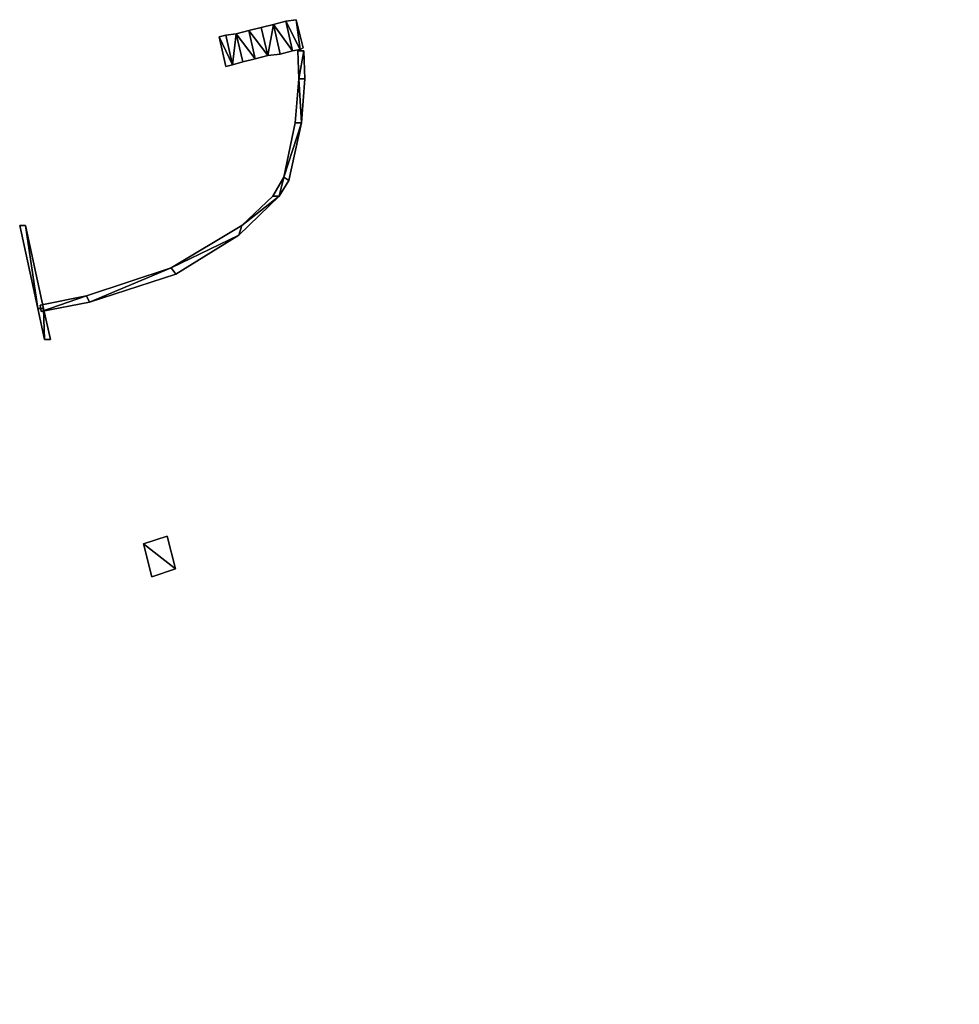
# Model space of a CAD drawing. Header units: inches. Extents: x 92370 to 92610, y 1600246 to 1600363.
# Tile 2 of 8: x 92417 to 92454, y 1600295 to 1600335. Entities that reach past the tile are written whole.
import ezdxf

# ---------------------------------------------------------------- set-up
doc = ezdxf.new("R2010")
doc.units = ezdxf.units.IN
doc.header["$MEASUREMENT"] = 0
doc.layers.add('Objekter_Mur', color=10, linetype='Continuous')

msp = doc.modelspace()

# ---------------------------------------------------------------- meshes
at = {"layer": 'Objekter_Mur', "color": 24, "true_color": 0xaa170d}
mesh = msp.add_polyface(dxfattribs=at)
corners = [(92427.25, 1600334.688, 116.81), (92426.754, 1600334.562, 116.81), (92427.516, 1600333.5, 116.81), (92427.02, 1600333.375, 116.81), (92427.516, 1600333.5, 115.81), (92427.25, 1600334.688, 115.81), (92426.754, 1600334.562, 115.81), (92427.02, 1600333.375, 115.81), (92427.516, 1600333.5, 116.622), (92427.25, 1600334.688, 116.622), (92427.25, 1600334.688, 115.622), (92427.668, 1600334.75, 115.622), (92426.754, 1600334.562, 117.011), (92426.258, 1600334.438, 117.011), (92426.523, 1600333.312, 117.011), (92427.02, 1600333.375, 117.011), (92426.258, 1600334.438, 116.011), (92426.523, 1600333.312, 116.011), (92426.754, 1600334.562, 116.011), (92427.02, 1600333.375, 116.011), (92426.258, 1600334.438, 117.211), (92425.762, 1600334.312, 117.211), (92426.523, 1600333.312, 117.211), (92426.027, 1600333.188, 117.211), (92426.523, 1600333.312, 116.211), (92426.258, 1600334.438, 116.211), (92425.762, 1600334.312, 116.211), (92426.027, 1600333.188, 116.211), (92425.762, 1600334.312, 117.411), (92426.027, 1600333.188, 117.411), (92426.027, 1600333.188, 116.411)]
mesh.append_faces([[corners[k] for k in face] for face in [(0, 1, 2), (1, 3, 2), (0, 2, 4), (0, 4, 5), (3, 1, 6), (3, 6, 7), (0, 2, 4), (0, 4, 5), (8, 9, 10), (9, 11, 10), (12, 13, 14), (12, 14, 15), (14, 13, 16), (14, 16, 17), (13, 12, 18), (13, 18, 16), (12, 15, 19), (12, 19, 18), (14, 13, 16), (14, 16, 17), (13, 12, 18), (13, 18, 16), (20, 21, 22), (21, 23, 22), (20, 22, 24), (20, 24, 25), (23, 26, 27), (20, 22, 24), (20, 24, 25), (28, 29, 30), (28, 29, 30), (3, 1, 6), (3, 6, 7), (0, 1, 2), (1, 3, 2), (2, 3, 7), (2, 7, 4), (15, 14, 17), (15, 17, 19), (1, 0, 5), (1, 5, 6), (1, 0, 5), (1, 5, 6), (12, 15, 19), (12, 19, 18), (15, 14, 17), (15, 17, 19), (9, 11, 10), (2, 3, 7), (2, 7, 4), (21, 20, 25), (22, 23, 27), (22, 27, 24), (23, 26, 27), (21, 20, 25), (12, 13, 14), (12, 14, 15), (22, 23, 27), (22, 27, 24), (20, 21, 22), (21, 23, 22), (8, 9, 10)]], dxfattribs={"color": 254})
mesh = msp.add_polyface(dxfattribs=at)
corners = [(92427.25, 1600334.688, 116.81), (92426.754, 1600334.562, 116.81), (92427.516, 1600333.5, 116.81), (92427.02, 1600333.375, 116.81), (92427.516, 1600333.5, 115.81), (92427.25, 1600334.688, 115.81), (92426.754, 1600334.562, 115.81), (92427.02, 1600333.375, 115.81), (92427.516, 1600333.5, 116.622), (92427.25, 1600334.688, 116.622), (92427.25, 1600334.688, 115.622), (92427.668, 1600334.75, 115.622), (92426.754, 1600334.562, 117.011), (92426.258, 1600334.438, 117.011), (92426.523, 1600333.312, 117.011), (92427.02, 1600333.375, 117.011), (92426.258, 1600334.438, 116.011), (92426.523, 1600333.312, 116.011), (92426.754, 1600334.562, 116.011), (92427.02, 1600333.375, 116.011), (92426.258, 1600334.438, 117.211), (92425.762, 1600334.312, 117.211), (92426.523, 1600333.312, 117.211), (92426.027, 1600333.188, 117.211), (92426.523, 1600333.312, 116.211), (92426.258, 1600334.438, 116.211), (92425.762, 1600334.312, 116.211), (92426.027, 1600333.188, 116.211), (92425.762, 1600334.312, 117.411), (92426.027, 1600333.188, 117.411), (92426.027, 1600333.188, 116.411)]
mesh.append_faces([[corners[k] for k in face] for face in [(0, 1, 2), (1, 3, 2), (0, 2, 4), (0, 4, 5), (3, 1, 6), (3, 6, 7), (0, 2, 4), (0, 4, 5), (8, 9, 10), (9, 11, 10), (12, 13, 14), (12, 14, 15), (14, 13, 16), (14, 16, 17), (13, 12, 18), (13, 18, 16), (12, 15, 19), (12, 19, 18), (14, 13, 16), (14, 16, 17), (13, 12, 18), (13, 18, 16), (20, 21, 22), (21, 23, 22), (20, 22, 24), (20, 24, 25), (23, 26, 27), (20, 22, 24), (20, 24, 25), (28, 29, 30), (28, 29, 30), (3, 1, 6), (3, 6, 7), (0, 1, 2), (1, 3, 2), (2, 3, 7), (2, 7, 4), (15, 14, 17), (15, 17, 19), (1, 0, 5), (1, 5, 6), (1, 0, 5), (1, 5, 6), (12, 15, 19), (12, 19, 18), (15, 14, 17), (15, 17, 19), (9, 11, 10), (2, 3, 7), (2, 7, 4), (21, 20, 25), (22, 23, 27), (22, 27, 24), (23, 26, 27), (21, 20, 25), (12, 13, 14), (12, 14, 15), (22, 23, 27), (22, 27, 24), (20, 21, 22), (21, 23, 22), (8, 9, 10)]])
mesh = msp.add_polyface(dxfattribs=at)
corners = [(92522.328, 1600295.5, 107.395), (92522.379, 1600295.938, 107.395), (92522.379, 1600295.938, 106.395), (92522.328, 1600295.5, 106.395), (92427.25, 1600334.688, 116.622), (92427.516, 1600333.5, 116.622), (92427.82, 1600333.562, 116.622), (92427.668, 1600334.75, 116.622), (92427.941, 1600333.625, 116.622), (92427.25, 1600334.688, 115.622), (92427.516, 1600333.5, 115.622), (92427.941, 1600333.625, 115.622), (92427.668, 1600334.75, 115.622), (92427.82, 1600333.562, 115.622), (92522.523, 1600297.188, 108.43), (92522.562, 1600297.562, 108.43), (92522.562, 1600297.562, 107.43), (92522.523, 1600297.188, 107.43), (92522.414, 1600296.25, 107.83), (92522.449, 1600296.562, 107.83), (92522.449, 1600296.562, 106.83), (92522.414, 1600296.25, 106.83), (92522.449, 1600296.562, 108.03), (92522.488, 1600296.875, 108.03), (92522.488, 1600296.875, 107.03), (92522.449, 1600296.562, 107.03), (92522.598, 1600297.875, 108.815), (92522.629, 1600298.125, 108.815), (92522.629, 1600298.125, 107.815), (92522.598, 1600297.875, 107.815), (92522.488, 1600296.875, 108.23), (92522.523, 1600297.188, 108.23), (92522.523, 1600297.188, 107.23), (92522.488, 1600296.875, 107.23), (92522.379, 1600295.938, 107.63), (92522.414, 1600296.25, 107.63), (92522.414, 1600296.25, 106.63), (92522.379, 1600295.938, 106.63), (92522.629, 1600298.125, 108.963), (92522.652, 1600298.312, 108.963), (92522.652, 1600298.312, 107.963), (92522.629, 1600298.125, 107.963), (92522.562, 1600297.562, 108.63), (92522.598, 1600297.875, 108.63), (92522.598, 1600297.875, 107.63), (92522.562, 1600297.562, 107.63), (92524.062, 1600295.75, 107.395), (92524.016, 1600295.312, 107.395)]
mesh.append_faces([[corners[k] for k in face] for face in [(0, 1, 2), (0, 2, 3), (4, 5, 6), (7, 6, 8), (7, 4, 6), (4, 5, 6), (7, 6, 8), (7, 4, 6), (5, 9, 10), (7, 8, 11), (7, 11, 12), (4, 7, 12), (8, 6, 13), (8, 13, 11), (14, 15, 16), (14, 16, 17), (18, 19, 20), (18, 20, 21), (22, 23, 24), (22, 24, 25), (26, 27, 28), (26, 28, 29), (22, 23, 24), (22, 24, 25), (4, 7, 12), (14, 15, 16), (14, 16, 17), (30, 31, 32), (30, 32, 33), (30, 31, 32), (30, 32, 33), (18, 19, 20), (18, 20, 21), (34, 35, 36), (34, 36, 37), (34, 35, 36), (34, 36, 37), (7, 8, 11), (7, 11, 12), (38, 39, 40), (38, 40, 41), (26, 27, 28), (26, 28, 29), (42, 43, 44), (42, 44, 45), (42, 43, 44), (42, 44, 45), (38, 39, 40), (38, 40, 41), (6, 5, 10), (6, 10, 13), (8, 6, 13), (8, 13, 11), (46, 1, 0), (5, 9, 10), (6, 5, 10), (6, 10, 13), (46, 1, 0), (47, 0, 3), (0, 1, 2), (0, 2, 3), (47, 0, 3)]], dxfattribs={"color": 254})
mesh = msp.add_polyface(dxfattribs=at)
corners = [(92522.328, 1600295.5, 107.395), (92522.379, 1600295.938, 107.395), (92522.379, 1600295.938, 106.395), (92522.328, 1600295.5, 106.395), (92427.25, 1600334.688, 116.622), (92427.516, 1600333.5, 116.622), (92427.82, 1600333.562, 116.622), (92427.668, 1600334.75, 116.622), (92427.941, 1600333.625, 116.622), (92427.25, 1600334.688, 115.622), (92427.516, 1600333.5, 115.622), (92427.941, 1600333.625, 115.622), (92427.668, 1600334.75, 115.622), (92427.82, 1600333.562, 115.622), (92522.523, 1600297.188, 108.43), (92522.562, 1600297.562, 108.43), (92522.562, 1600297.562, 107.43), (92522.523, 1600297.188, 107.43), (92522.414, 1600296.25, 107.83), (92522.449, 1600296.562, 107.83), (92522.449, 1600296.562, 106.83), (92522.414, 1600296.25, 106.83), (92522.449, 1600296.562, 108.03), (92522.488, 1600296.875, 108.03), (92522.488, 1600296.875, 107.03), (92522.449, 1600296.562, 107.03), (92522.598, 1600297.875, 108.815), (92522.629, 1600298.125, 108.815), (92522.629, 1600298.125, 107.815), (92522.598, 1600297.875, 107.815), (92522.488, 1600296.875, 108.23), (92522.523, 1600297.188, 108.23), (92522.523, 1600297.188, 107.23), (92522.488, 1600296.875, 107.23), (92522.379, 1600295.938, 107.63), (92522.414, 1600296.25, 107.63), (92522.414, 1600296.25, 106.63), (92522.379, 1600295.938, 106.63), (92522.629, 1600298.125, 108.963), (92522.652, 1600298.312, 108.963), (92522.652, 1600298.312, 107.963), (92522.629, 1600298.125, 107.963), (92522.562, 1600297.562, 108.63), (92522.598, 1600297.875, 108.63), (92522.598, 1600297.875, 107.63), (92522.562, 1600297.562, 107.63), (92524.062, 1600295.75, 107.395), (92524.016, 1600295.312, 107.395)]
mesh.append_faces([[corners[k] for k in face] for face in [(0, 1, 2), (0, 2, 3), (4, 5, 6), (7, 6, 8), (7, 4, 6), (4, 5, 6), (7, 6, 8), (7, 4, 6), (5, 9, 10), (7, 8, 11), (7, 11, 12), (4, 7, 12), (8, 6, 13), (8, 13, 11), (14, 15, 16), (14, 16, 17), (18, 19, 20), (18, 20, 21), (22, 23, 24), (22, 24, 25), (26, 27, 28), (26, 28, 29), (22, 23, 24), (22, 24, 25), (4, 7, 12), (14, 15, 16), (14, 16, 17), (30, 31, 32), (30, 32, 33), (30, 31, 32), (30, 32, 33), (18, 19, 20), (18, 20, 21), (34, 35, 36), (34, 36, 37), (34, 35, 36), (34, 36, 37), (7, 8, 11), (7, 11, 12), (38, 39, 40), (38, 40, 41), (26, 27, 28), (26, 28, 29), (42, 43, 44), (42, 44, 45), (42, 43, 44), (42, 44, 45), (38, 39, 40), (38, 40, 41), (6, 5, 10), (6, 10, 13), (8, 6, 13), (8, 13, 11), (46, 1, 0), (5, 9, 10), (6, 5, 10), (6, 10, 13), (46, 1, 0), (47, 0, 3), (0, 1, 2), (0, 2, 3), (47, 0, 3)]])
mesh = msp.add_polyface(dxfattribs=at)
corners = [(92426.027, 1600333.188, 117.211), (92425.762, 1600334.312, 117.211), (92425.762, 1600334.312, 116.211), (92425.762, 1600334.312, 117.411), (92425.266, 1600334.188, 117.411), (92426.027, 1600333.188, 117.411), (92425.531, 1600333.062, 117.411), (92426.027, 1600333.188, 116.411), (92425.762, 1600334.312, 116.411), (92425.266, 1600334.188, 116.411), (92425.531, 1600333.062, 116.411), (92425.266, 1600334.188, 117.596), (92424.844, 1600334.125, 117.596), (92425.109, 1600332.938, 117.596), (92425.531, 1600333.062, 117.596), (92425.531, 1600333.062, 116.596), (92425.266, 1600334.188, 116.596), (92425.109, 1600332.938, 116.596), (92424.844, 1600334.125, 116.596), (92426.258, 1600334.438, 116.211), (92424.852, 1600332.875, 117.732), (92425.109, 1600332.938, 117.732), (92424.578, 1600334.062, 117.732), (92424.844, 1600334.125, 117.732), (92424.578, 1600334.062, 116.732), (92424.852, 1600332.875, 116.732), (92425.109, 1600332.938, 116.732), (92424.844, 1600334.125, 116.732)]
mesh.append_faces([[corners[k] for k in face] for face in [(0, 1, 2), (3, 4, 5), (4, 6, 5), (3, 4, 5), (4, 6, 5), (3, 7, 8), (6, 4, 9), (6, 9, 10), (6, 4, 9), (6, 9, 10), (11, 12, 13), (11, 13, 14), (11, 14, 15), (11, 15, 16), (11, 14, 15), (11, 15, 16), (14, 13, 17), (14, 17, 15), (13, 12, 18), (13, 18, 17), (13, 12, 18), (13, 18, 17), (3, 7, 8), (1, 19, 2), (5, 6, 10), (5, 10, 7), (5, 6, 10), (5, 10, 7), (0, 1, 2), (1, 19, 2), (4, 3, 8), (4, 8, 9), (12, 11, 16), (12, 16, 18), (11, 12, 13), (11, 13, 14), (12, 11, 16), (12, 16, 18), (14, 13, 17), (14, 17, 15), (4, 3, 8), (4, 8, 9), (20, 21, 22), (21, 23, 22), (20, 22, 24), (20, 24, 25), (21, 20, 25), (21, 25, 26), (20, 21, 22), (21, 23, 22), (20, 22, 24), (20, 24, 25), (23, 21, 26), (23, 26, 27), (23, 21, 26), (23, 26, 27), (21, 20, 25), (21, 25, 26), (22, 23, 27), (22, 27, 24), (22, 23, 27), (22, 27, 24)]], dxfattribs={"color": 254})
mesh = msp.add_polyface(dxfattribs=at)
corners = [(92426.027, 1600333.188, 117.211), (92425.762, 1600334.312, 117.211), (92425.762, 1600334.312, 116.211), (92425.762, 1600334.312, 117.411), (92425.266, 1600334.188, 117.411), (92426.027, 1600333.188, 117.411), (92425.531, 1600333.062, 117.411), (92426.027, 1600333.188, 116.411), (92425.762, 1600334.312, 116.411), (92425.266, 1600334.188, 116.411), (92425.531, 1600333.062, 116.411), (92425.266, 1600334.188, 117.596), (92424.844, 1600334.125, 117.596), (92425.109, 1600332.938, 117.596), (92425.531, 1600333.062, 117.596), (92425.531, 1600333.062, 116.596), (92425.266, 1600334.188, 116.596), (92425.109, 1600332.938, 116.596), (92424.844, 1600334.125, 116.596), (92426.258, 1600334.438, 116.211), (92424.852, 1600332.875, 117.732), (92425.109, 1600332.938, 117.732), (92424.578, 1600334.062, 117.732), (92424.844, 1600334.125, 117.732), (92424.578, 1600334.062, 116.732), (92424.852, 1600332.875, 116.732), (92425.109, 1600332.938, 116.732), (92424.844, 1600334.125, 116.732)]
mesh.append_faces([[corners[k] for k in face] for face in [(0, 1, 2), (3, 4, 5), (4, 6, 5), (3, 4, 5), (4, 6, 5), (3, 7, 8), (6, 4, 9), (6, 9, 10), (6, 4, 9), (6, 9, 10), (11, 12, 13), (11, 13, 14), (11, 14, 15), (11, 15, 16), (11, 14, 15), (11, 15, 16), (14, 13, 17), (14, 17, 15), (13, 12, 18), (13, 18, 17), (13, 12, 18), (13, 18, 17), (3, 7, 8), (1, 19, 2), (5, 6, 10), (5, 10, 7), (5, 6, 10), (5, 10, 7), (0, 1, 2), (1, 19, 2), (4, 3, 8), (4, 8, 9), (12, 11, 16), (12, 16, 18), (11, 12, 13), (11, 13, 14), (12, 11, 16), (12, 16, 18), (14, 13, 17), (14, 17, 15), (4, 3, 8), (4, 8, 9), (20, 21, 22), (21, 23, 22), (20, 22, 24), (20, 24, 25), (21, 20, 25), (21, 25, 26), (20, 21, 22), (21, 23, 22), (20, 22, 24), (20, 24, 25), (23, 21, 26), (23, 26, 27), (23, 21, 26), (23, 26, 27), (21, 20, 25), (21, 25, 26), (22, 23, 27), (22, 27, 24), (22, 23, 27), (22, 27, 24)]])
mesh = msp.add_polyface(dxfattribs=at)
corners = [(92427.969, 1600333.5, 116.49), (92427.969, 1600333.5, 116.293), (92427.727, 1600333.5, 116.374), (92427.727, 1600333.5, 116.49), (92427.164, 1600328.438, 116.31), (92427.625, 1600330.625, 116.288), (92427.164, 1600328.438, 115.549), (92427.625, 1600330.625, 116.43), (92427.77, 1600332.375, 116.329), (92428.012, 1600332.375, 116.271), (92427.875, 1600330.625, 116.187), (92427.375, 1600328.312, 115.473), (92417.406, 1600323.312, 114.175), (92417.453, 1600323.062, 114.157), (92419.266, 1600323.688, 114.481), (92426.98, 1600327.688, 115.203), (92419.391, 1600323.438, 114.424), (92422.66, 1600324.812, 114.989), (92425.488, 1600326.5, 115.299), (92425.371, 1600326.125, 115.096), (92422.84, 1600324.562, 114.767), (92426.723, 1600327.688, 115.325), (92426.723, 1600327.688, 115.88), (92427.77, 1600332.375, 116.48), (92422.66, 1600324.812, 115.42), (92425.488, 1600326.5, 115.54), (92419.391, 1600323.438, 115.22), (92422.84, 1600324.562, 115.42), (92417.406, 1600323.312, 115.25), (92419.266, 1600323.688, 115.22), (92427.875, 1600330.625, 116.43), (92428.012, 1600332.375, 116.48), (92425.371, 1600326.125, 115.54), (92426.98, 1600327.688, 115.88), (92417.453, 1600323.062, 115.25), (92427.375, 1600328.312, 116.31)]
mesh.append_faces([[corners[k] for k in face] for face in [(28, 29, 14), (28, 14, 12), (7, 4, 30), (22, 33, 4), (25, 33, 22), (24, 32, 25), (7, 30, 23), (24, 27, 32), (26, 27, 24), (25, 32, 33), (29, 26, 24), (29, 34, 26), (33, 35, 4), (28, 34, 29), (4, 35, 30), (23, 30, 31), (0, 3, 23), (23, 31, 0), (35, 33, 11), (33, 15, 11), (7, 4, 30), (22, 33, 4), (25, 33, 22), (24, 32, 25), (7, 30, 23), (24, 27, 32), (26, 27, 24), (25, 32, 33), (29, 26, 24), (29, 34, 26), (33, 35, 4), (28, 34, 29), (4, 35, 30), (23, 30, 31), (0, 3, 23), (23, 31, 0), (23, 3, 2), (23, 2, 8), (22, 4, 6), (22, 6, 21), (26, 34, 16), (34, 13, 16), (29, 24, 17), (29, 17, 14), (23, 3, 2), (23, 2, 8), (25, 22, 21), (25, 21, 18), (32, 27, 19), (27, 20, 19), (24, 25, 18), (24, 18, 17), (34, 28, 12), (34, 12, 13), (21, 15, 6), (18, 15, 21), (5, 6, 10), (17, 19, 18), (5, 10, 8), (17, 20, 19), (16, 20, 17), (18, 19, 15), (14, 16, 17), (14, 13, 16), (15, 11, 6), (12, 13, 14), (6, 11, 10), (8, 10, 9), (1, 2, 8), (8, 9, 1), (0, 31, 1), (31, 9, 1), (33, 32, 15), (32, 19, 15), (32, 27, 19), (27, 20, 19), (30, 35, 10), (35, 11, 10), (31, 30, 9), (30, 10, 9), (0, 31, 1), (31, 9, 1), (3, 0, 2), (0, 1, 2), (34, 28, 12), (34, 12, 13), (35, 33, 11), (33, 15, 11), (30, 35, 10), (35, 11, 10), (26, 34, 16), (34, 13, 16), (4, 7, 5), (4, 5, 6), (33, 32, 15), (32, 19, 15), (31, 30, 9), (30, 10, 9), (27, 26, 20), (26, 16, 20), (7, 23, 8), (7, 8, 5), (29, 24, 17), (29, 17, 14), (28, 29, 14), (28, 14, 12), (27, 26, 20), (26, 16, 20), (25, 22, 21), (25, 21, 18), (24, 25, 18), (24, 18, 17), (7, 23, 8), (7, 8, 5), (22, 4, 6), (22, 6, 21), (21, 15, 6), (18, 15, 21), (5, 6, 10), (17, 19, 18), (5, 10, 8), (17, 20, 19), (16, 20, 17), (18, 19, 15), (14, 16, 17), (14, 13, 16), (15, 11, 6), (12, 13, 14), (6, 11, 10), (8, 10, 9), (1, 2, 8), (8, 9, 1), (4, 7, 5), (4, 5, 6), (3, 0, 2), (0, 1, 2)]], dxfattribs={"color": 254})
mesh = msp.add_polyface(dxfattribs=at)
corners = [(92427.969, 1600333.5, 116.49), (92427.969, 1600333.5, 116.293), (92427.727, 1600333.5, 116.374), (92427.727, 1600333.5, 116.49), (92427.164, 1600328.438, 116.31), (92427.625, 1600330.625, 116.288), (92427.164, 1600328.438, 115.549), (92427.625, 1600330.625, 116.43), (92427.77, 1600332.375, 116.329), (92428.012, 1600332.375, 116.271), (92427.875, 1600330.625, 116.187), (92427.375, 1600328.312, 115.473), (92417.406, 1600323.312, 114.175), (92417.453, 1600323.062, 114.157), (92419.266, 1600323.688, 114.481), (92426.98, 1600327.688, 115.203), (92419.391, 1600323.438, 114.424), (92422.66, 1600324.812, 114.989), (92425.488, 1600326.5, 115.299), (92425.371, 1600326.125, 115.096), (92422.84, 1600324.562, 114.767), (92426.723, 1600327.688, 115.325), (92426.723, 1600327.688, 115.88), (92427.77, 1600332.375, 116.48), (92422.66, 1600324.812, 115.42), (92425.488, 1600326.5, 115.54), (92419.391, 1600323.438, 115.22), (92422.84, 1600324.562, 115.42), (92417.406, 1600323.312, 115.25), (92419.266, 1600323.688, 115.22), (92427.875, 1600330.625, 116.43), (92428.012, 1600332.375, 116.48), (92425.371, 1600326.125, 115.54), (92426.98, 1600327.688, 115.88), (92417.453, 1600323.062, 115.25), (92427.375, 1600328.312, 116.31)]
mesh.append_faces([[corners[k] for k in face] for face in [(28, 29, 14), (28, 14, 12), (7, 4, 30), (22, 33, 4), (25, 33, 22), (24, 32, 25), (7, 30, 23), (24, 27, 32), (26, 27, 24), (25, 32, 33), (29, 26, 24), (29, 34, 26), (33, 35, 4), (28, 34, 29), (4, 35, 30), (23, 30, 31), (0, 3, 23), (23, 31, 0), (35, 33, 11), (33, 15, 11), (7, 4, 30), (22, 33, 4), (25, 33, 22), (24, 32, 25), (7, 30, 23), (24, 27, 32), (26, 27, 24), (25, 32, 33), (29, 26, 24), (29, 34, 26), (33, 35, 4), (28, 34, 29), (4, 35, 30), (23, 30, 31), (0, 3, 23), (23, 31, 0), (23, 3, 2), (23, 2, 8), (22, 4, 6), (22, 6, 21), (26, 34, 16), (34, 13, 16), (29, 24, 17), (29, 17, 14), (23, 3, 2), (23, 2, 8), (25, 22, 21), (25, 21, 18), (32, 27, 19), (27, 20, 19), (24, 25, 18), (24, 18, 17), (34, 28, 12), (34, 12, 13), (21, 15, 6), (18, 15, 21), (5, 6, 10), (17, 19, 18), (5, 10, 8), (17, 20, 19), (16, 20, 17), (18, 19, 15), (14, 16, 17), (14, 13, 16), (15, 11, 6), (12, 13, 14), (6, 11, 10), (8, 10, 9), (1, 2, 8), (8, 9, 1), (0, 31, 1), (31, 9, 1), (33, 32, 15), (32, 19, 15), (32, 27, 19), (27, 20, 19), (30, 35, 10), (35, 11, 10), (31, 30, 9), (30, 10, 9), (0, 31, 1), (31, 9, 1), (3, 0, 2), (0, 1, 2), (34, 28, 12), (34, 12, 13), (35, 33, 11), (33, 15, 11), (30, 35, 10), (35, 11, 10), (26, 34, 16), (34, 13, 16), (4, 7, 5), (4, 5, 6), (33, 32, 15), (32, 19, 15), (31, 30, 9), (30, 10, 9), (27, 26, 20), (26, 16, 20), (7, 23, 8), (7, 8, 5), (29, 24, 17), (29, 17, 14), (28, 29, 14), (28, 14, 12), (27, 26, 20), (26, 16, 20), (25, 22, 21), (25, 21, 18), (24, 25, 18), (24, 18, 17), (7, 23, 8), (7, 8, 5), (22, 4, 6), (22, 6, 21), (21, 15, 6), (18, 15, 21), (5, 6, 10), (17, 19, 18), (5, 10, 8), (17, 20, 19), (16, 20, 17), (18, 19, 15), (14, 16, 17), (14, 13, 16), (15, 11, 6), (12, 13, 14), (6, 11, 10), (8, 10, 9), (1, 2, 8), (8, 9, 1), (4, 7, 5), (4, 5, 6), (3, 0, 2), (0, 1, 2)]])
mesh = msp.add_polyface(dxfattribs=at)
corners = [(92416.824, 1600326.5, 115.269), (92417.312, 1600323.188, 114.162), (92417.547, 1600323.188, 114.167), (92416.59, 1600326.5, 115.182), (92416.824, 1600326.5, 115.64), (92417.312, 1600323.188, 115.63), (92417.547, 1600323.188, 115.63), (92416.59, 1600326.5, 115.64)]
mesh.append_faces([[corners[k] for k in face] for face in [(4, 6, 0), (6, 2, 0), (6, 5, 2), (5, 1, 2), (5, 7, 3), (5, 3, 1), (7, 4, 0), (7, 0, 3), (4, 6, 0), (6, 2, 0), (6, 5, 2), (5, 1, 2), (5, 7, 3), (5, 3, 1), (7, 4, 0), (7, 0, 3), (4, 7, 5), (4, 5, 6), (4, 7, 5), (4, 5, 6), (0, 3, 1), (0, 1, 2), (0, 3, 1), (0, 1, 2)]], dxfattribs={"color": 254})
mesh = msp.add_polyface(dxfattribs=at)
corners = [(92416.824, 1600326.5, 115.269), (92417.312, 1600323.188, 114.162), (92417.547, 1600323.188, 114.167), (92416.59, 1600326.5, 115.182), (92416.824, 1600326.5, 115.64), (92417.312, 1600323.188, 115.63), (92417.547, 1600323.188, 115.63), (92416.59, 1600326.5, 115.64)]
mesh.append_faces([[corners[k] for k in face] for face in [(4, 6, 0), (6, 2, 0), (6, 5, 2), (5, 1, 2), (5, 7, 3), (5, 3, 1), (7, 4, 0), (7, 0, 3), (4, 6, 0), (6, 2, 0), (6, 5, 2), (5, 1, 2), (5, 7, 3), (5, 3, 1), (7, 4, 0), (7, 0, 3), (4, 7, 5), (4, 5, 6), (4, 7, 5), (4, 5, 6), (0, 3, 1), (0, 1, 2), (0, 3, 1), (0, 1, 2)]])
mesh = msp.add_polyface(dxfattribs=at)
corners = [(92417.586, 1600321.938, 115.63), (92417.586, 1600321.938, 114.068), (92417.82, 1600321.938, 114.077), (92417.82, 1600321.938, 115.63), (92417.547, 1600323.188, 114.167), (92417.547, 1600323.188, 115.63), (92417.312, 1600323.188, 115.63), (92417.312, 1600323.188, 114.162)]
mesh.append_faces([[corners[k] for k in face] for face in [(3, 0, 2), (0, 1, 2), (5, 6, 0), (5, 0, 3), (0, 6, 7), (0, 7, 1), (0, 6, 7), (0, 7, 1), (4, 7, 1), (4, 1, 2), (6, 5, 4), (6, 4, 7), (4, 7, 1), (4, 1, 2), (6, 5, 4), (6, 4, 7), (5, 3, 4), (3, 2, 4), (5, 6, 0), (5, 0, 3), (5, 3, 4), (3, 2, 4), (3, 0, 2), (0, 1, 2)]], dxfattribs={"color": 254})
mesh = msp.add_polyface(dxfattribs=at)
corners = [(92417.586, 1600321.938, 115.63), (92417.586, 1600321.938, 114.068), (92417.82, 1600321.938, 114.077), (92417.82, 1600321.938, 115.63), (92417.547, 1600323.188, 114.167), (92417.547, 1600323.188, 115.63), (92417.312, 1600323.188, 115.63), (92417.312, 1600323.188, 114.162)]
mesh.append_faces([[corners[k] for k in face] for face in [(3, 0, 2), (0, 1, 2), (5, 6, 0), (5, 0, 3), (0, 6, 7), (0, 7, 1), (0, 6, 7), (0, 7, 1), (4, 7, 1), (4, 1, 2), (6, 5, 4), (6, 4, 7), (4, 7, 1), (4, 1, 2), (6, 5, 4), (6, 4, 7), (5, 3, 4), (3, 2, 4), (5, 6, 0), (5, 0, 3), (5, 3, 4), (3, 2, 4), (3, 0, 2), (0, 1, 2)]])
mesh = msp.add_polyface(dxfattribs=at)
corners = [(92422.828, 1600312.75, 113.169), (92422.5, 1600314.062, 113.392), (92421.555, 1600313.75, 113.318), (92421.883, 1600312.438, 113.12), (92422.828, 1600312.75, 114.46), (92422.5, 1600314.062, 113.75), (92421.555, 1600313.75, 113.72), (92421.883, 1600312.438, 114.43)]
mesh.append_faces([[corners[k] for k in face] for face in [(7, 6, 3), (6, 2, 3), (6, 5, 1), (6, 1, 2), (5, 4, 0), (5, 0, 1), (4, 7, 0), (7, 3, 0), (7, 6, 3), (6, 2, 3), (6, 5, 1), (6, 1, 2), (5, 4, 0), (5, 0, 1), (4, 7, 0), (7, 3, 0), (7, 4, 6), (4, 5, 6), (7, 4, 6), (4, 5, 6), (3, 0, 2), (0, 1, 2), (3, 0, 2), (0, 1, 2)]], dxfattribs={"color": 254})
mesh = msp.add_polyface(dxfattribs=at)
corners = [(92422.828, 1600312.75, 113.169), (92422.5, 1600314.062, 113.392), (92421.555, 1600313.75, 113.318), (92421.883, 1600312.438, 113.12), (92422.828, 1600312.75, 114.46), (92422.5, 1600314.062, 113.75), (92421.555, 1600313.75, 113.72), (92421.883, 1600312.438, 114.43)]
mesh.append_faces([[corners[k] for k in face] for face in [(7, 6, 3), (6, 2, 3), (6, 5, 1), (6, 1, 2), (5, 4, 0), (5, 0, 1), (4, 7, 0), (7, 3, 0), (7, 6, 3), (6, 2, 3), (6, 5, 1), (6, 1, 2), (5, 4, 0), (5, 0, 1), (4, 7, 0), (7, 3, 0), (7, 4, 6), (4, 5, 6), (7, 4, 6), (4, 5, 6), (3, 0, 2), (0, 1, 2), (3, 0, 2), (0, 1, 2)]])

doc.saveas('drawing.dxf')
